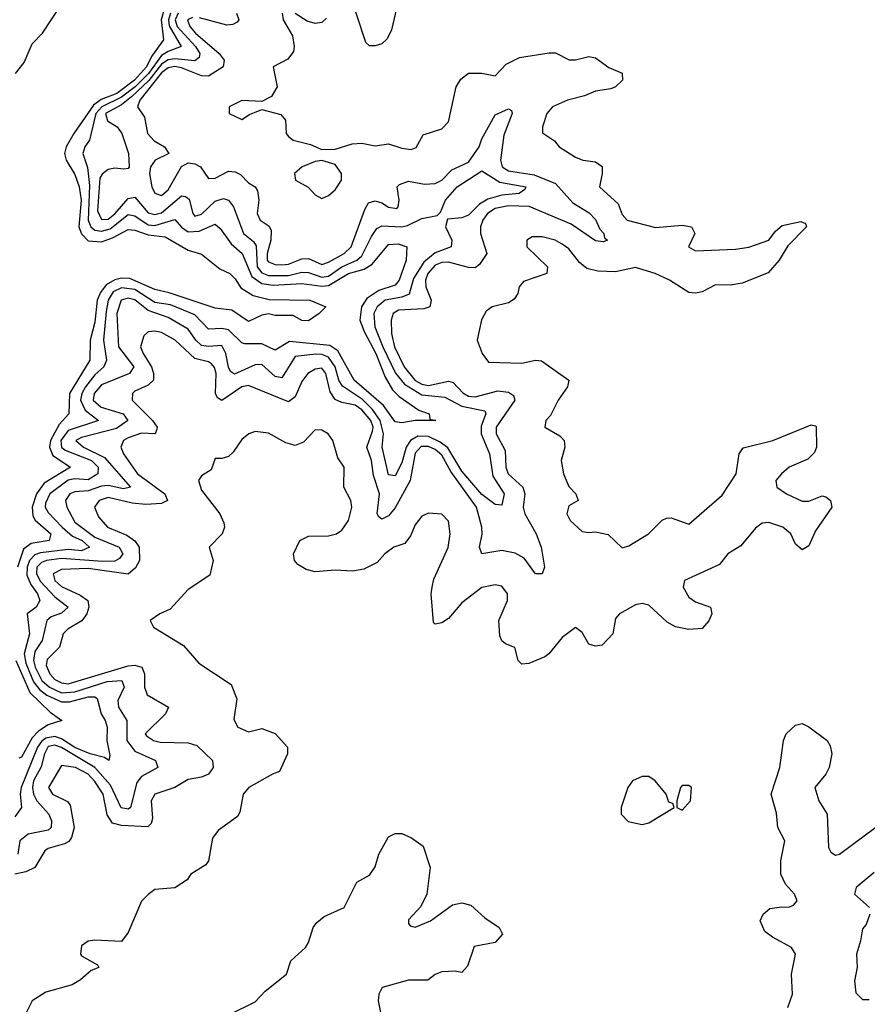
# Model space of a CAD drawing. Header units: inches. Extents: x 2601469 to 2753575, y 449403 to 582909.
# Tile 45 of 256: x 2641365 to 2643905, y 464700 to 467651. Entities that reach past the tile are written whole.
import ezdxf

# ---------------------------------------------------------------- set-up
doc = ezdxf.new("R2010")
doc.units = ezdxf.units.IN
doc.header["$MEASUREMENT"] = 0
doc.layers.add('C6446', color=7, linetype='Continuous')

msp = doc.modelspace()

# ---------------------------------------------------------------- linework, layer by layer
at = {"layer": 'C6446', "color": 4}
for points, elevation in [([(2642513.2, 467766.8), (2642479.4, 467620.6), (2642466.1, 467593.9), (2642450, 467578), (2642430, 467572), (2642412.5, 467572.5), (2642402, 467582), (2642350, 467741.2)], 24), ([(2641352.3, 467490), (2641377.6, 467522.4), (2641402, 467578), (2641432.7, 467610), (2641487.4, 467692.6)], 4), ([(2641816.3, 467670), (2641810.6, 467650), (2641812.8, 467632.8), (2641848.4, 467570), (2641810, 467555.8), (2641790, 467543.2), (2641750.8, 467489.2), (2641710.3, 467449.7), (2641670, 467418.7), (2641611.1, 467390), (2641593.2, 467370), (2641574, 467290), (2641559.5, 467270), (2641554, 467250), (2641567.6, 467207.6), (2641574.3, 467154.3), (2641570.2, 467050), (2641577.7, 467030), (2641590, 467020.2), (2641610, 467017.1), (2641635.6, 467024.4), (2641690, 467066.7), (2641710, 467062.8), (2641750, 467036.3), (2641770, 467033.8), (2641830, 467052.2), (2641850, 467028.7), (2641870, 467015.3), (2641902.5, 467017.5), (2641950, 467038), (2641965.1, 467025.1), (2641998.7, 466978.7), (2642031.8, 466950), (2642060.8, 466880.8), (2642090, 466860.6), (2642124.6, 466855.4), (2642210, 466860.6), (2642270, 466852.1), (2642290, 466854.3), (2642350, 466890.1), (2642396.6, 466903.4), (2642421.4, 466918.6), (2642470, 466977.1), (2642499.3, 466979.3), (2642524.7, 466970), (2642522.8, 466930), (2642502, 466870), (2642490, 466855.6), (2642440.7, 466839.3), (2642405.1, 466814.9), (2642389, 466790), (2642383.9, 466750), (2642396.5, 466716.5), (2642431.8, 466650), (2642459.5, 466579.5), (2642481.8, 466541.8), (2642501.5, 466521.5), (2642560.4, 466480.4), (2642592, 466470), (2642594, 466454), (2642612, 466450), (2642550, 466449.6), (2642510, 466442.7), (2642490, 466446), (2642454.9, 466494.9), (2642367.1, 466570), (2642317.9, 466657.9), (2642294.5, 466674.5), (2642173.6, 466686.4), (2642130, 466660.7), (2642090, 466679.1), (2642039.1, 466679.1), (2642030, 466682), (2641990, 466721.5), (2641970, 466725.3), (2641930, 466723.5), (2641890, 466766), (2641816.6, 466796.7), (2641770, 466803.4), (2641710, 466841.9), (2641670, 466847.5), (2641644.9, 466835.1), (2641629.4, 466810), (2641623.6, 466776.4), (2641615.9, 466690), (2641625.2, 466630), (2641616.5, 466610), (2641590, 466586.2), (2641562, 466550), (2641551, 466530), (2641546.8, 466510), (2641560.5, 466480.5), (2641600.5, 466450), (2641510, 466419.8), (2641488, 466390), (2641490.2, 466370), (2641500.9, 466360.9), (2641580.2, 466330), (2641600.2, 466310), (2641599, 466290), (2641570, 466271.6), (2641530, 466275.2), (2641509.6, 466270.4), (2641454.9, 466230), (2641441.8, 466201.8), (2641440.7, 466190), (2641450, 466174), (2641492.4, 466130), (2641523.2, 466103.2), (2641551.7, 466090), (2641573.7, 466070), (2641550, 466059.2), (2641510, 466062.9), (2641426.8, 466053.2), (2641410, 466047.2), (2641394.2, 466030), (2641387, 466010), (2641386.2, 465986.2), (2641397.7, 465957.7), (2641418.5, 465930), (2641424.6, 465910), (2641413.7, 465890), (2641386.8, 465870), (2641394.2, 465810), (2641378.5, 465750), (2641382.7, 465722.7), (2641406.4, 465666.4), (2641423.6, 465643.6), (2641446.1, 465626.1), (2641490, 465606.3), (2641514, 465606), (2641570, 465621.3), (2641590, 465621.3), (2641596.7, 465616.7), (2641608.5, 465570), (2641621.3, 465550), (2641626.7, 465530), (2641626, 465490), (2641634.8, 465445.2), (2641632, 465430), (2641619.1, 465439.1), (2641576, 465450), (2641530.2, 465469.7), (2641490, 465495.8), (2641470, 465502), (2641443, 465497), (2641430, 465487.9), (2641417.9, 465470), (2641369, 465350), (2641366, 465330), (2641370.4, 465290), (2641350, 465262)], 8), ([(2641798.1, 467681.9), (2641788.4, 467650), (2641796.1, 467590), (2641759.7, 467540.3), (2641744.6, 467510), (2641709.2, 467470), (2641655.4, 467430), (2641608.6, 467411.4), (2641585.5, 467394.5), (2641526.7, 467310), (2641503.6, 467270), (2641499, 467250), (2641503.7, 467230), (2641530, 467187.3), (2641543.2, 467150), (2641549.2, 467110), (2641542.2, 467030), (2641549.5, 467009.5), (2641570, 466988), (2641610, 466984.7), (2641643.1, 466996.9), (2641690, 467022.4), (2641710, 467020.2), (2641750, 467006.2), (2641800.2, 467000.2), (2641870, 466960.3), (2641910, 466948), (2641964.2, 466904.2), (2641994, 466890), (2642010, 466874), (2642026.9, 466846.9), (2642064.1, 466824.1), (2642112.2, 466812.2), (2642234, 466810), (2642282, 466790), (2642262, 466770), (2642230, 466748.7), (2642210, 466749), (2642184, 466764), (2642130, 466764), (2642110, 466769), (2642090, 466765.2), (2642050, 466746.6), (2642000.1, 466780.1), (2641950, 466786), (2641812.5, 466832.5), (2641770, 466842), (2641695.2, 466875.2), (2641670, 466876.5), (2641650, 466871.6), (2641623.6, 466856.4), (2641606.6, 466833.4), (2641596.5, 466810), (2641590, 466744), (2641575.8, 466690), (2641575.2, 466630), (2641514.2, 466530), (2641511.8, 466470), (2641482.6, 466437.5), (2641457.1, 466390), (2641454, 466370), (2641464.4, 466344.5), (2641517.3, 466310), (2641438.5, 466261.5), (2641415, 466230), (2641402.2, 466190), (2641403.9, 466163.9), (2641411.2, 466151.2), (2641458.4, 466110), (2641453.4, 466090), (2641398.9, 466081.1), (2641375.9, 466064.1), (2641358.4, 466010)], 4), ([(2641839.1, 467670), (2641830.1, 467650), (2641836.3, 467630), (2641891.3, 467570), (2641904.9, 467550), (2641902.8, 467537.2), (2641890, 467527.8), (2641830, 467533.4), (2641810, 467530.5), (2641790, 467517.4), (2641751.5, 467468.5), (2641700.1, 467419.9), (2641670, 467396.1), (2641622.2, 467370), (2641627.8, 467347.8), (2641656.3, 467330), (2641670.5, 467310), (2641690.6, 467250), (2641692.7, 467210), (2641690, 467205.2), (2641677.1, 467202.9), (2641650, 467206.3), (2641630, 467202), (2641611.9, 467188.1), (2641604.5, 467175.5), (2641598.3, 467078.3), (2641610, 467051.7), (2641630, 467053.4), (2641650, 467069.2), (2641690, 467114.9), (2641710, 467118.7), (2641750, 467071.7), (2641770, 467066.5), (2641790, 467072.3), (2641850, 467123.1), (2641861.3, 467121.3), (2641873, 467113), (2641883.1, 467070), (2641890, 467062), (2641910, 467067.6), (2641950, 467107.4), (2641975.4, 467115.4), (2641990, 467110.4), (2642005.3, 467090), (2642034.9, 467010), (2642065.6, 466985.6), (2642073.2, 466973.2), (2642076.8, 466910), (2642090, 466892.4), (2642110, 466884.4), (2642170, 466884.4), (2642210, 466893.8), (2642230, 466893), (2642270, 466878.7), (2642290, 466882.3), (2642329.9, 466910.1), (2642375.4, 466930), (2642390, 466942.8), (2642418.6, 467001.4), (2642435.1, 467025), (2642450, 467033.1), (2642510, 467030.2), (2642526.5, 467033.5), (2642570, 467054.9), (2642616, 467064), (2642626, 467074), (2642640.9, 467110), (2642676.2, 467150), (2642750, 467198), (2642803.9, 467163.9), (2642881, 467150), (2642878, 467142), (2642862, 467130), (2642810, 467125), (2642767.2, 467112.8), (2642742.3, 467097.7), (2642710, 467065.1), (2642690, 467056.9), (2642646.8, 467053.2), (2642640.7, 467030), (2642659.3, 466990), (2642657.3, 466970), (2642610, 466952.2), (2642575.7, 466924.3), (2642544.8, 466875.2), (2642531.8, 466828.2), (2642510, 466819.4), (2642459.5, 466810), (2642436.1, 466790), (2642426, 466770), (2642429.2, 466730), (2642452.5, 466670), (2642491.3, 466591.3), (2642518.3, 466558.3), (2642570, 466526.8), (2642639.1, 466519.1), (2642690, 466492.1), (2642758.3, 466478.3), (2642761.6, 466470), (2642747.3, 466432.7), (2642747.9, 466410), (2642772.9, 466350), (2642782.4, 466282.4), (2642816.4, 466230), (2642810, 466195.3), (2642790, 466198), (2642750, 466228), (2642690, 466297.4), (2642647.8, 466367.8), (2642624.8, 466384.8), (2642590, 466401.7), (2642557.7, 466402.3), (2642536.1, 466390), (2642522.9, 466370), (2642510, 466322.7), (2642490, 466283.7), (2642470, 466286.6), (2642450.9, 466370), (2642455.3, 466410), (2642445.2, 466450), (2642422.3, 466482.3), (2642392, 466512), (2642332, 466552), (2642321.2, 466570), (2642310.4, 466610.4), (2642290, 466639.3), (2642270, 466647.2), (2642252.1, 466647.9), (2642190, 466641.3), (2642150, 466577), (2642130, 466581.6), (2642090, 466616.9), (2642070, 466616.3), (2642008.5, 466588.5), (2641996.9, 466596.9), (2641990, 466609.2), (2641982.7, 466650), (2641970, 466674.7), (2641930, 466670.9), (2641910, 466674), (2641892.8, 466690), (2641870, 466723), (2641810, 466758), (2641750, 466778.8), (2641710, 466811.5), (2641690, 466816.5), (2641669.1, 466810), (2641656.2, 466770), (2641660.3, 466670), (2641706.4, 466610), (2641693.4, 466590), (2641610, 466556.4), (2641588.2, 466530), (2641584.7, 466510), (2641608.4, 466490), (2641674.9, 466470), (2641688.4, 466450), (2641654.7, 466425.3), (2641550, 466398.7), (2641532.7, 466390), (2641555.5, 466370), (2641619.1, 466339.1), (2641696.3, 466250), (2641675.6, 466244.4), (2641630, 466254.5), (2641610, 466252.5), (2641570, 466238.9), (2641530, 466235.8), (2641514.8, 466230), (2641502, 466210), (2641505.5, 466190), (2641530, 466145.3), (2641590, 466100.2), (2641662.4, 466070), (2641673.4, 466050), (2641664, 466036), (2641650, 466027.9), (2641613.5, 466026.5), (2641490, 466035.5), (2641444.9, 466030), (2641430, 466024.2), (2641416.5, 466010), (2641415, 465990), (2641426.7, 465966.7), (2641470, 465920.9), (2641510.3, 465890), (2641490, 465872), (2641458.7, 465861.3), (2641445.7, 465850), (2641431.7, 465790), (2641410, 465757.6), (2641406.1, 465730), (2641410.9, 465710), (2641431, 465670), (2641453.8, 465650), (2641490, 465633.5), (2641530, 465636.6), (2641626.8, 465666.8), (2641670.4, 465670), (2641677.4, 465650), (2641658.3, 465610), (2641660.3, 465590), (2641685.7, 465550), (2641685.5, 465490), (2641710, 465458.9), (2641771.3, 465430), (2641778.8, 465410), (2641730, 465382.9), (2641715.5, 465364.5), (2641696.4, 465290), (2641690, 465284.2), (2641669, 465289), (2641636.6, 465356.7), (2641589.8, 465410), (2641490, 465469.8), (2641470, 465476.5), (2641450, 465472.2), (2641439, 465450), (2641428.9, 465411.1), (2641406.3, 465370), (2641402.7, 465350), (2641405.6, 465330), (2641416.5, 465310), (2641451.5, 465270), (2641460.2, 465250), (2641458.7, 465230), (2641450, 465222), (2641390, 465209.7), (2641365.3, 465190), (2641358.9, 465150)], 12), ([(2642151.3, 467670), (2642154, 467650), (2642182, 467602), (2642187.7, 467570), (2642184.9, 467555.1), (2642167.9, 467532.1), (2642124.7, 467510), (2642136, 467450), (2642119.1, 467420.9), (2642090, 467406), (2642030, 467408.7), (2641992, 467390), (2641992, 467370), (2642030, 467351.3), (2642053.2, 467366.8), (2642090, 467382), (2642146.8, 467366.8), (2642161, 467350), (2642162.8, 467310), (2642170, 467301), (2642184.7, 467290), (2642236.3, 467276.3), (2642270, 467262), (2642310, 467262.8), (2642361.2, 467278.8), (2642390, 467280.5), (2642430, 467273), (2642470, 467279.1), (2642510, 467265.3), (2642538.3, 467261.7), (2642552.6, 467267.4), (2642574, 467306), (2642630, 467324), (2642650, 467344.7), (2642672.3, 467450), (2642687, 467473), (2642709.5, 467490.5), (2642750, 467490.7), (2642790, 467482.8), (2642822.4, 467517.6), (2642862.7, 467537.3), (2642951.6, 467551.6), (2642970, 467552), (2643010.9, 467530.9), (2643030, 467530.8), (2643070, 467540.5), (2643090, 467536.3), (2643130, 467508), (2643170, 467490.8), (2643170.7, 467470), (2643150.3, 467449.6), (2643136.1, 467443.9), (2643090, 467437), (2643057.7, 467422.3), (2643006, 467410), (2642961, 467390), (2642944.9, 467370), (2642931.3, 467330), (2642931.6, 467311.6), (2642967.3, 467287.3), (2642981, 467270), (2643030, 467239.1), (2643052, 467230), (2643090, 467224.9), (2643110.4, 467210.4), (2643110.7, 467190), (2643102, 467150), (2643158.5, 467098.5), (2643170, 467067.3), (2643184.9, 467050), (2643270, 467028.3), (2643350, 467035.3), (2643378, 467030), (2643387.7, 467010), (2643368.5, 466970), (2643390, 466958.4), (2643510, 466963.1), (2643550, 466968.9), (2643609.3, 466990), (2643630, 467017.3), (2643650, 467034.4), (2643706, 467046), (2643719.8, 467039.8), (2643722.8, 467030), (2643667, 466973), (2643640.4, 466930), (2643607.6, 466892.4), (2643530, 466861.3), (2643495.3, 466855.3), (2643450, 466856.2), (2643410, 466835.6), (2643390, 466831.5), (2643370, 466833.3), (2643311.8, 466870), (2643269.2, 466890), (2643210, 466908), (2643150, 466895.1), (2643097.1, 466897.1), (2643064.7, 466904.7), (2643042.6, 466922.6), (2643010, 466964.5), (2642990, 466978), (2642969, 466990), (2642930, 467000.5), (2642900.3, 466999.7), (2642884, 466990), (2642884.4, 466970), (2642946.8, 466910), (2642944.7, 466890), (2642874.2, 466865.8), (2642861.6, 466850), (2642858, 466830), (2642847, 466813), (2642830, 466802), (2642781, 466790), (2642763.1, 466776.9), (2642748.7, 466751.3), (2642735.5, 466690), (2642750.5, 466650), (2642770, 466624.4), (2642870, 466621.3), (2642910, 466630.7), (2642928.2, 466628.2), (2643010.5, 466570.5), (2643006.8, 466550), (2642978.8, 466510), (2642955.5, 466464.5), (2642941, 466450), (2642938, 466430), (2642983.5, 466403.5), (2642996, 466390), (2642998.8, 466370), (2642987.3, 466330), (2642994, 466290), (2643010, 466251.3), (2643031.3, 466230), (2643038, 466210), (2643010, 466194), (2643004, 466170), (2643014, 466150), (2643050, 466117.3), (2643070, 466113.4), (2643090, 466116.3), (2643127.9, 466107.9), (2643170, 466067.7), (2643190, 466074), (2643249.2, 466110), (2643290, 466150.7), (2643303.3, 466156.7), (2643317.5, 466157.5), (2643370, 466139.1), (2643470, 466226), (2643512.3, 466290), (2643521.2, 466350), (2643532.5, 466367.5), (2643622, 466390), (2643736.9, 466436.9), (2643750, 466434), (2643751.1, 466431.1), (2643753, 466370), (2643746.2, 466353.8), (2643726.4, 466333.6), (2643671, 466310), (2643647.3, 466290), (2643630.7, 466270), (2643634, 466250), (2643662.8, 466230), (2643710, 466208.2), (2643730, 466207.3), (2643770, 466224), (2643780.7, 466220.7), (2643794.8, 466210), (2643798.8, 466190), (2643750, 466119), (2643730, 466074), (2643710, 466062), (2643690, 466079), (2643675.6, 466110), (2643651.8, 466130), (2643610, 466144), (2643590, 466142), (2643570, 466127.3), (2643526, 466074), (2643487, 466050), (2643461.8, 466018.2), (2643357.3, 465970), (2643352.7, 465950), (2643370, 465920.5), (2643390, 465906.4), (2643434.8, 465890), (2643438.8, 465870), (2643430.3, 465849.6), (2643410, 465826), (2643370, 465822.9), (2643330, 465831.2), (2643304.9, 465844.9), (2643250, 465896.3), (2643230, 465901.3), (2643210, 465897.4), (2643162, 465870), (2643150, 465856), (2643142, 465810), (2643110, 465776), (2643090, 465772.7), (2643070, 465779), (2643050, 465814), (2643030, 465829.2), (2642990, 465799.5), (2642950.3, 465749.7), (2642938.9, 465741.1), (2642890, 465721.2), (2642870, 465719), (2642859, 465730), (2642848.9, 465768.9), (2642820.2, 465780.2), (2642809.3, 465789.3), (2642803.7, 465803.7), (2642800.9, 465850), (2642826.6, 465910), (2642826.6, 465930), (2642810, 465952.7), (2642790, 465957), (2642750, 465949.2), (2642690, 465902.7), (2642650, 465856), (2642630, 465842.7), (2642610, 465839), (2642604.5, 465844.5), (2642597.6, 465930), (2642600.7, 465950), (2642606.2, 465973.8), (2642649, 466069), (2642654.5, 466110), (2642650, 466148), (2642630, 466169), (2642590, 466171.8), (2642570, 466162.7), (2642550, 466137.2), (2642536.1, 466103.9), (2642518.8, 466081.2), (2642486, 466070), (2642458.8, 466050), (2642436.4, 466023.6), (2642396.4, 466003.6), (2642362, 465998), (2642310, 466000.7), (2642250, 465996), (2642223.2, 466003.2), (2642198, 466018), (2642188.7, 466030), (2642185.2, 466050), (2642204, 466090), (2642230, 466103), (2642290, 466103.7), (2642314.5, 466110), (2642330, 466121.3), (2642349.6, 466150), (2642359.7, 466190), (2642356.9, 466210), (2642335.6, 466250), (2642336.9, 466310), (2642317.7, 466337.7), (2642302.9, 466390), (2642289.2, 466410), (2642270, 466420.7), (2642250, 466422), (2642215.1, 466384.9), (2642190, 466374.5), (2642162.4, 466382.4), (2642110, 466411.6), (2642070, 466416.2), (2642051.3, 466410), (2642030, 466392.7), (2642004.9, 466355.1), (2641990, 466342), (2641970, 466335.3), (2641950, 466335.3), (2641938.8, 466301.2), (2641910, 466284), (2641900.7, 466270), (2641910, 466240.7), (2641964, 466170), (2641976.9, 466143.1), (2641978, 466130), (2641971, 466110), (2641932, 466070), (2641944.7, 466030), (2641934.4, 465985.6), (2641870, 465942.7), (2641815.8, 465884.2), (2641784.7, 465870), (2641756, 465850), (2641766, 465830), (2641855.2, 465775.2), (2641902, 465722), (2641998, 465658), (2642015.3, 465615.3), (2642006.4, 465553.6), (2642018, 465530), (2642050, 465516), (2642090, 465526), (2642130, 465511), (2642166.8, 465470), (2642166.8, 465450), (2642142.8, 465397.2), (2642122, 465390), (2642051.3, 465350), (2642034.8, 465330), (2642024.5, 465275.5), (2642017.3, 465262.7), (2641959.6, 465220.4), (2641942, 465198), (2641930.8, 465130), (2641922, 465118), (2641878, 465090), (2641866.8, 465073.2), (2641830, 465049), (2641770, 465044), (2641750, 465029), (2641730, 465008.7), (2641690, 464915.3), (2641670, 464888), (2641590, 464892.3), (2641570, 464889), (2641550, 464875.3), (2641546.8, 464850), (2641550, 464844.7), (2641598, 464818), (2641602, 464810), (2641578.8, 464801.2), (2641547.1, 464772.9), (2641522, 464758), (2641443.5, 464736.5), (2641402, 464710), (2641382, 464670)], 24), ([(2642014.6, 467670), (2642021.6, 467650), (2642016.3, 467643.7), (2642003.1, 467636.9), (2641985.1, 467634.9), (2641903.7, 467656.3)], 16), ([(2642284.4, 467655.6), (2642270, 467642), (2642250, 467639.7), (2642226.5, 467646.5), (2642190, 467669.3)], 24), ([(2641883, 467657), (2641867.6, 467650), (2641874.9, 467630), (2641891.7, 467610), (2641962, 467550), (2641977.1, 467530), (2641974, 467510), (2641930, 467482), (2641910, 467482.2), (2641850, 467506.9), (2641830, 467510.5), (2641810, 467506.3), (2641790, 467491.2), (2641725.2, 467410), (2641718, 467390), (2641739, 467359), (2641747.4, 467310), (2641767.3, 467287.3), (2641798.8, 467270), (2641811.3, 467250), (2641770.7, 467230), (2641757, 467210), (2641753.4, 467190), (2641761.1, 467150), (2641770, 467130.7), (2641790, 467123.7), (2641810, 467140.4), (2641849.6, 467210.4), (2641870, 467221.6), (2641890, 467219.3), (2641906.8, 467210), (2641930, 467174.8), (2641950, 467176.3), (2641990, 467196.4), (2642010, 467194.9), (2642026.6, 467186.6), (2642050, 467162), (2642070.3, 467150.3), (2642077.4, 467137.4), (2642081.3, 467110), (2642076.4, 467070), (2642084.9, 467050), (2642112, 467032), (2642118.5, 467018.6), (2642117.7, 466990), (2642106.5, 466950), (2642106.2, 466930), (2642110, 466924.6), (2642130, 466916.9), (2642150, 466916.5), (2642170, 466918.6), (2642210, 466933.8), (2642230, 466935.3), (2642270, 466917.6), (2642290, 466923.7), (2642337, 466950), (2642358.3, 466970), (2642398.5, 467081.5), (2642410, 467102), (2642430, 467108.4), (2642450, 467102.4), (2642470, 467088.7), (2642494.7, 467085.3), (2642499.3, 467090), (2642501.6, 467110), (2642496, 467150), (2642503, 467157), (2642530, 467166.4), (2642577.5, 467157.5), (2642610, 467160.2), (2642629.8, 467170.2), (2642659.5, 467200.5), (2642710, 467223.6), (2642741.5, 467270), (2642750, 467293.4), (2642790, 467365.5), (2642830, 467384), (2642838.4, 467378.4), (2642840.5, 467370), (2642815.4, 467304.6), (2642805.6, 467230), (2642810.3, 467210), (2642830, 467197.6), (2642906.3, 467186.3), (2642970, 467160.3), (2643022, 467102), (2643071.5, 467071.5), (2643090, 467052), (2643103.4, 467023.4), (2643114.9, 467010), (2643117.5, 466997.5), (2643126, 466990), (2643114.7, 466985.3), (2643090, 466987.6), (2643017.6, 467037.6), (2642891.3, 467091.3), (2642830, 467092.9), (2642790, 467085), (2642766.9, 467070), (2642752.7, 467050), (2642745.7, 467030), (2642745.3, 467010), (2642764.9, 466950), (2642743.1, 466916.9), (2642730, 466907.3), (2642710, 466908.2), (2642650, 466924.1), (2642630, 466923.1), (2642610, 466915.5), (2642587.3, 466890), (2642580.8, 466870), (2642581.5, 466850), (2642597.6, 466810), (2642593.4, 466790), (2642575.9, 466784.1), (2642500.2, 466779.8), (2642483.8, 466770), (2642477.6, 466750), (2642478.9, 466710), (2642488.1, 466670), (2642516.5, 466610), (2642550, 466569.3), (2642570, 466558.5), (2642590, 466554.5), (2642650, 466567.4), (2642663.6, 466563.6), (2642692.6, 466532.6), (2642710, 466522.6), (2642730, 466520.6), (2642798, 466538), (2642830, 466534.3), (2642844.7, 466524.7), (2642848.5, 466510), (2642792.9, 466430), (2642792.9, 466410), (2642819.3, 466359.3), (2642822, 466310), (2642829, 466290), (2642872.4, 466250), (2642878, 466230), (2642873.8, 466190), (2642878, 466170), (2642912.6, 466110), (2642927.2, 466070), (2642937, 466010), (2642930, 465989.6), (2642910, 465989.6), (2642876.8, 466036.8), (2642850, 466052.4), (2642810, 466060.4), (2642749.2, 466050), (2642743, 466070), (2642750.9, 466109.1), (2642749.8, 466130), (2642733.6, 466190), (2642656.4, 466296.4), (2642630, 466346), (2642610, 466362.6), (2642590, 466371.4), (2642568.3, 466371.7), (2642550, 466351.5), (2642534.9, 466270), (2642490, 466187.8), (2642470, 466163.5), (2642450, 466154), (2642440.7, 466160.7), (2642435.6, 466170), (2642442.5, 466230), (2642424.8, 466284.8), (2642419.3, 466330), (2642405.1, 466370), (2642422.2, 466417.8), (2642423.7, 466430), (2642417.3, 466450), (2642390, 466482), (2642370, 466495.9), (2642330, 466503.1), (2642310, 466512.8), (2642295.2, 466535.2), (2642281.7, 466590), (2642270, 466606), (2642250, 466603), (2642228.2, 466590), (2642210, 466566.6), (2642190, 466520.9), (2642170, 466505.6), (2642050, 466554), (2642030, 466550.9), (2641970, 466509.5), (2641957.6, 466517.6), (2641951.6, 466530), (2641953.6, 466590), (2641948.8, 466608.8), (2641939.2, 466619.2), (2641930, 466625.4), (2641890, 466635.6), (2641830.7, 466690.7), (2641790, 466713), (2641770, 466717.6), (2641750, 466715.1), (2641736.7, 466703.3), (2641727.2, 466670), (2641734.6, 466650), (2641759.6, 466610), (2641766, 466590), (2641766, 466570), (2641750, 466555.6), (2641710, 466537), (2641703, 466530), (2641701.6, 466510), (2641762.4, 466450), (2641776.4, 466430), (2641776.1, 466423.9), (2641770.3, 466409.7), (2641730, 466411.1), (2641690, 466397.2), (2641675.5, 466390), (2641668, 466370), (2641675.5, 466350), (2641718, 466290), (2641799.5, 466230), (2641807.7, 466210), (2641790, 466201.1), (2641742.3, 466197.7), (2641701.3, 466201.3), (2641630, 466218.4), (2641602.4, 466210), (2641588.8, 466190), (2641600.5, 466160.5), (2641627.7, 466130), (2641686.1, 466106.1), (2641709.3, 466089.3), (2641722.3, 466070), (2641723.6, 466030), (2641712.1, 466007.9), (2641690, 465988.7), (2641570, 466006.3), (2641490, 466002.6), (2641464.9, 465990), (2641470.4, 465970), (2641490, 465952.2), (2641545.8, 465925.8), (2641568.4, 465910), (2641572, 465890), (2641566, 465870), (2641551.2, 465848.8), (2641510, 465825.1), (2641494.9, 465810), (2641484.4, 465770), (2641446.6, 465733.4), (2641444.4, 465715.6), (2641454.6, 465690), (2641470, 465673.4), (2641490, 465663.2), (2641510, 465660.2), (2641690, 465714), (2641710, 465716.1), (2641730.2, 465710.2), (2641738.7, 465690), (2641738.4, 465650), (2641746.9, 465626.9), (2641810.7, 465590), (2641801.6, 465570), (2641740.5, 465510), (2641744.6, 465504.6), (2641766, 465490), (2641785.5, 465485.5), (2641870, 465483.1), (2641895.1, 465475.1), (2641942.8, 465430), (2641944, 465410), (2641930, 465389.5), (2641910, 465380.7), (2641870, 465373.6), (2641830, 465349.6), (2641770, 465329.3), (2641758.4, 465310), (2641763.1, 465256.9), (2641758.3, 465241.7), (2641748.3, 465231.7), (2641670, 465235.3), (2641642.4, 465242.4), (2641627.3, 465267.2), (2641614.4, 465330), (2641590, 465368), (2641569.6, 465390), (2641531.8, 465410), (2641490, 465416), (2641450.8, 465350), (2641462.8, 465330), (2641508, 465308), (2641516.4, 465296.4), (2641528.2, 465230), (2641520.4, 465199.6), (2641511.9, 465188.1), (2641499.2, 465180.8), (2641450, 465167), (2641439.9, 465160.1), (2641410.3, 465109.7), (2641382.7, 465097.2), (2641350, 465089.6)], 16), ([(2641353.1, 465730), (2641394.6, 465634.6), (2641455.6, 465575.6), (2641491.3, 465550), (2641450, 465537), (2641421.4, 465518.6), (2641402, 465498), (2641370, 465440.9), (2641362.4, 465437.6)], 4), ([(2643666.6, 464690), (2643680.4, 464730), (2643677.3, 464790), (2643689.6, 464850), (2643678, 464870), (2643620.6, 464900.6), (2643597.7, 464917.7), (2643583.7, 464950), (2643592.3, 464970), (2643612.9, 464987.1), (2643647.7, 464992.3), (2643670, 464990.5), (2643683.3, 464996.7), (2643694.5, 465010), (2643687, 465030), (2643660.1, 465060.1), (2643645.6, 465090), (2643645.6, 465130), (2643657.6, 465190), (2643636.2, 465230), (2643633, 465273), (2643617, 465330), (2643642.9, 465410), (2643653.2, 465490), (2643661.2, 465510), (2643690, 465536), (2643710, 465541), (2643730, 465531), (2643784.7, 465490), (2643794, 465474), (2643798.8, 465450), (2643790.8, 465410), (2643780.7, 465390), (2643747.7, 465350), (2643759.1, 465310), (2643784.9, 465270), (2643788.8, 465170), (2643795.9, 465155.9), (2643810, 465146.4), (2643822, 465150), (2643930, 465230.8)], 24), ([(2641995.3, 464670), (2642070, 464706.8), (2642100.7, 464739.3), (2642164, 464790), (2642177.2, 464830), (2642221.2, 464870), (2642230, 464884.7), (2642244, 464930), (2642254.8, 464945.2), (2642277, 464963), (2642337.2, 464990), (2642374.6, 465065.4), (2642413.2, 465086.8), (2642430, 465112), (2642441.2, 465150), (2642470, 465202), (2642490, 465212), (2642510, 465211.3), (2642538.5, 465198.5), (2642574, 465174), (2642594.8, 465110), (2642584.9, 465030), (2642567.1, 464992.9), (2642530, 464953.2), (2642530, 464942), (2642535.3, 464935.3), (2642550, 464930.8), (2642595.3, 464950), (2642662, 464998), (2642690, 465004), (2642716.8, 464996.8), (2642758.5, 464958.5), (2642802, 464930), (2642811.3, 464910), (2642790, 464885.2), (2642727.1, 464872.9), (2642706.4, 464813.6), (2642690, 464795.3), (2642670, 464799), (2642630, 464797.2), (2642610, 464789), (2642588.1, 464771.9), (2642530, 464772.4), (2642451.3, 464750), (2642441, 464730), (2642438.8, 464710), (2642446.8, 464670)], 24), ([(2643925.5, 465094.5), (2643871, 465050), (2643866.8, 465030), (2643911.3, 464990)], 24), ([(2643912, 464970), (2643901, 464939), (2643890, 464926), (2643884.7, 464890), (2643872, 464850), (2643874, 464810), (2643866, 464770), (2643870, 464734), (2643890, 464714), (2643910, 464714)], 24)]:
    msp.add_lwpolyline(points, dxfattribs=dict(at, elevation=elevation))
for points, elevation in [([(2642270, 467229.3), (2642250, 467226), (2642211.3, 467210), (2642188, 467190), (2642191.3, 467170), (2642228.7, 467148.7), (2642250, 467126), (2642270, 467114.8), (2642290, 467124), (2642310, 467140.5), (2642329.5, 467170), (2642329.4, 467190), (2642310, 467217.2)], 24), ([(2643250, 465382.7), (2643230, 465382.7), (2643201, 465370), (2643186.8, 465350), (2643167.3, 465290), (2643166.8, 465270), (2643188.1, 465248.1), (2643230, 465239.1), (2643250, 465244), (2643326, 465290), (2643322, 465302), (2643310, 465306), (2643302, 465330), (2643269.5, 465369.5)], 28), ([(2643370, 465355.3), (2643350, 465355.3), (2643344.7, 465350), (2643334, 465310), (2643334, 465290), (2643350, 465282), (2643375.3, 465310), (2643378, 465350)], 28)]:
    msp.add_lwpolyline(points, close=True, dxfattribs=dict(at, elevation=elevation))

doc.saveas('drawing.dxf')
